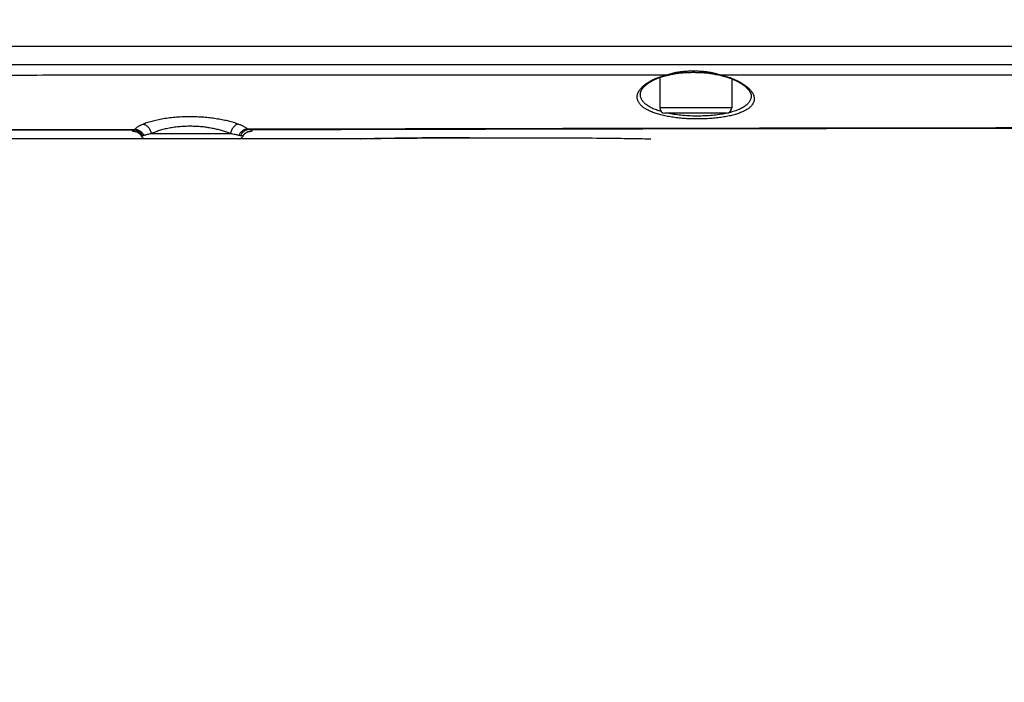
# Model space of a CAD drawing. Header units: millimetres. Extents: x 5828 to 6704, y 123 to 421.
# Tile 175 of 256: x 6527.86 to 6532.65, y 208.55 to 211.77. Entities that reach past the tile are written whole.
import ezdxf

# ---------------------------------------------------------------- set-up
doc = ezdxf.new("R2010")
doc.units = ezdxf.units.MM
for name, color, linetype in [('外形图', 7, 'Continuous'), ('尺寸标注', 7, 'Continuous'), ('运动范围', 7, 'Continuous')]:
    doc.layers.add(name, color=color, linetype=linetype)
doc.styles.add('微软雅黑', font='msyh.ttc', dxfattribs={"height": 1.5})
doc.dimstyles.new('尺寸标注_1_20比例', dxfattribs={"dimtxt": 1.5, "dimasz": 1.25, "dimexe": 0.5, "dimexo": 0.4, "dimgap": 0.5, "dimtad": 1, "dimdec": 1, "dimlfac": 20, "dimdsep": 46, "dimtxsty": '微软雅黑', "dimcen": 0.09, "dimadec": 0, "dimazin": 0, "dimtp": 0.01, "dimtm": 0.01, "dimtfac": 1, "dimtdec": 1, "dimtofl": 0, "dimtmove": 0, "dimatfit": 3, "dimfxl": 1, "dimtolj": 1, "dimarcsym": 0})

# ---------------------------------------------------------------- blocks, each defined once
blk = doc.blocks.new('*D1146')
at = {"layer": 'Defpoints', "color": 0}
for p in [(6488.2514, 214.3423), (6559.4529, 214.3423), (6635.7237, 214.3423), (6618.6004, 203.913), (6564.9841, 201.5194)]:
    blk.add_point(p, dxfattribs=at)
at = {"layer": '尺寸标注', "color": 0, "lineweight": -2}
blk.add_arc((6559.4529, 214.3423), 13.965, 185.13022, 344.86978, dxfattribs=at)
at = {"layer": '尺寸标注', "color": 0}
for points in [[(6545.7519, 213.1029), (6545.3356, 213.0842), (6545.4878, 214.3423)], [(6573.1371, 210.6519), (6572.7305, 210.7426), (6573.2057, 211.9173)]]:
    blk.add_solid(points, dxfattribs=at)
at = {"layer": '尺寸标注', "color": 0, "insert": (6555.4094, 202.3101), "char_height": 1.5, "attachment_point": 5, "rotation": 341.4248, "style": '微软雅黑'}
blk.add_mtext('\\A1;{\\fAlibaba PuHuiTi 3.0 55 Regular|b0|i0|c134|p18;+\\A1;170%%d}', dxfattribs=at)

msp = doc.modelspace()

# ---------------------------------------------------------------- linework, layer by layer
at = {"layer": '外形图', "linetype": 'ByBlock'}
for p, q in [((6525.2438, 211.6423), (6539.6504, 211.6423)), ((6531.2462, 211.5069), (6531.2513, 211.5059)), ((6531.2513, 211.5059), (6531.2562, 211.5048)), ((6531.2562, 211.5048), (6531.271, 211.5015)), ((6531.271, 211.5015), (6531.2782, 211.5)), ((6530.9779, 211.4915), (6530.9779, 211.3423)), ((6531.3279, 211.4846), (6531.3279, 211.3423)), ((6531.3279, 211.3423), (6530.9779, 211.3423)), ((6531.3029, 211.3173), (6531.0029, 211.3173)), ((6527.455, 211.2333), (6528.4178, 211.2358)), ((6527.4587, 211.2364), (6528.4248, 211.2388)), ((6528.8891, 211.2169), (6528.5041, 211.2169)), ((6528.4774, 211.1923), (6527.455, 211.1923)), ((6528.9283, 211.1923), (6528.4774, 211.1923)), ((6529.5219, 211.1923), (6528.9283, 211.1923)), ((6529.5219, 211.1923), (6529.524, 211.1923)), ((6529.5242, 211.1923), (6529.5871, 211.1934)), ((6529.585, 211.1934), (6529.6218, 211.194)), ((6529.6075, 211.1938), (6529.68, 211.1948)), ((6529.68, 211.1948), (6529.7147, 211.1953)), ((6529.7147, 211.1953), (6529.747, 211.1956)), ((6529.7406, 211.1956), (6529.7963, 211.1961)), ((6529.7963, 211.1961), (6529.8327, 211.1964)), ((6529.8327, 211.1964), (6529.8649, 211.1967)), ((6529.8649, 211.1967), (6529.9034, 211.1969)), ((6529.9034, 211.1969), (6529.9372, 211.1971)), ((6529.9372, 211.1971), (6529.9717, 211.1972)), ((6529.9717, 211.1972), (6530.0065, 211.1973)), ((6530.0065, 211.1973), (6530.0413, 211.1973)), ((6530.0413, 211.1973), (6530.4086, 211.1973)), ((6530.4086, 211.1973), (6530.4434, 211.1973)), ((6530.4434, 211.1973), (6530.4783, 211.1972)), ((6530.4783, 211.1972), (6530.5128, 211.1971)), ((6530.5128, 211.1971), (6530.5468, 211.1969)), ((6530.5467, 211.1969), (6530.5853, 211.1967)), ((6530.5799, 211.1967), (6530.6124, 211.1965)), ((6530.6124, 211.1965), (6530.6493, 211.1962)), ((6530.644, 211.1963), (6530.6797, 211.1959)), ((6530.6746, 211.196), (6530.6776, 211.196)), ((6530.6797, 211.1959), (6530.7182, 211.1955)), ((6530.7151, 211.1956), (6530.75, 211.1952)), ((6530.7456, 211.1952), (6530.7799, 211.1948)), ((6530.7757, 211.1948), (6530.811, 211.1943)), ((6530.811, 211.1943), (6530.8423, 211.1939)), ((6530.8423, 211.1939), (6530.8946, 211.193)), ((6530.9122, 211.1927), (6530.9315, 211.1923)), ((6530.9317, 211.1923), (6530.9339, 211.1923))]:
    msp.add_line(p, q, dxfattribs=at)
for points in [[(6530.9711, 211.4889), (6530.9724, 211.4894), (6530.9739, 211.49), (6530.9754, 211.4906), (6530.9769, 211.4911), (6530.9785, 211.4917), (6530.9801, 211.4923), (6530.9818, 211.4928), (6530.9835, 211.4934), (6530.9853, 211.494), (6530.9871, 211.4945), (6530.989, 211.4951), (6530.9909, 211.4956), (6530.9928, 211.4962), (6530.9948, 211.4968), (6530.9969, 211.4973), (6530.999, 211.4979), (6531.0011, 211.4984), (6531.0033, 211.4989), (6531.0055, 211.4995), (6531.0078, 211.5)], [(6531.0078, 211.5), (6531.0124, 211.501), (6531.027, 211.5043)], [(6531.027, 211.5043), (6531.0319, 211.5054), (6531.0344, 211.506), (6531.0368, 211.5065), (6531.0393, 211.507), (6531.0419, 211.5075), (6531.0445, 211.508), (6531.0471, 211.5086), (6531.0499, 211.509), (6531.0526, 211.5095), (6531.0555, 211.51), (6531.0583, 211.5105), (6531.0613, 211.5109), (6531.0643, 211.5114), (6531.0675, 211.5118), (6531.0707, 211.5122), (6531.0741, 211.5126), (6531.0776, 211.513), (6531.0814, 211.5133), (6531.0853, 211.5137), (6531.0894, 211.514), (6531.0938, 211.5143), (6531.0982, 211.5146), (6531.1029, 211.5149), (6531.1077, 211.5151), (6531.1128, 211.5153), (6531.118, 211.5155), (6531.1235, 211.5156), (6531.1291, 211.5157), (6531.1349, 211.5158), (6531.1406, 211.5158), (6531.1464, 211.5158), (6531.152, 211.5157), (6531.1576, 211.5157), (6531.1631, 211.5155), (6531.1683, 211.5154), (6531.1734, 211.5152), (6531.1783, 211.515), (6531.183, 211.5148), (6531.1875, 211.5145), (6531.1919, 211.5143), (6531.1961, 211.5139), (6531.2002, 211.5136), (6531.204, 211.5133), (6531.2078, 211.5129), (6531.2113, 211.5125), (6531.2148, 211.5121), (6531.218, 211.5117), (6531.2212, 211.5112), (6531.2242, 211.5108), (6531.2271, 211.5104), (6531.23, 211.5099), (6531.2329, 211.5094), (6531.2356, 211.5089), (6531.2384, 211.5084), (6531.241, 211.5079), (6531.2437, 211.5074), (6531.2462, 211.5069)], [(6531.2782, 211.5), (6531.2805, 211.4995), (6531.2829, 211.4989), (6531.2852, 211.4984), (6531.2874, 211.4978), (6531.2896, 211.4973), (6531.2918, 211.4967), (6531.2939, 211.4962), (6531.296, 211.4956), (6531.298, 211.4951), (6531.3, 211.4945), (6531.3019, 211.4939), (6531.3038, 211.4933), (6531.3056, 211.4928), (6531.3074, 211.4922), (6531.3092, 211.4916), (6531.3109, 211.491), (6531.3126, 211.4905), (6531.3142, 211.4899), (6531.3157, 211.4893), (6531.3172, 211.4888)], [(6530.8832, 211.4097), (6530.8833, 211.411), (6530.8834, 211.4123), (6530.8835, 211.4136), (6530.8837, 211.415), (6530.884, 211.4163), (6530.8843, 211.4176), (6530.8846, 211.4188), (6530.885, 211.4201), (6530.8854, 211.4214), (6530.8859, 211.4227), (6530.8864, 211.4239), (6530.887, 211.4252), (6530.8875, 211.4265), (6530.8882, 211.4278), (6530.8889, 211.429), (6530.8896, 211.4303), (6530.8903, 211.4316), (6530.8911, 211.4328), (6530.892, 211.4341), (6530.8928, 211.4354), (6530.8938, 211.4367), (6530.8947, 211.4379), (6530.8957, 211.4392), (6530.8968, 211.4405), (6530.8979, 211.4418), (6530.899, 211.4431), (6530.9002, 211.4444), (6530.9014, 211.4457), (6530.9027, 211.447), (6530.904, 211.4483), (6530.9053, 211.4495), (6530.9067, 211.4508), (6530.9081, 211.4521), (6530.9096, 211.4534), (6530.9111, 211.4547), (6530.9127, 211.456), (6530.9143, 211.4573), (6530.9159, 211.4585), (6530.9176, 211.4598), (6530.9193, 211.4611), (6530.921, 211.4623), (6530.9228, 211.4636), (6530.9247, 211.4648), (6530.9265, 211.4661), (6530.9284, 211.4673), (6530.9304, 211.4685), (6530.9324, 211.4698), (6530.9344, 211.471), (6530.9364, 211.4722), (6530.9385, 211.4734), (6530.9406, 211.4746), (6530.9428, 211.4757), (6530.945, 211.4769), (6530.9472, 211.4781), (6530.9495, 211.4792), (6530.9517, 211.4803), (6530.9541, 211.4814), (6530.9564, 211.4826), (6530.9588, 211.4836), (6530.9612, 211.4847), (6530.9636, 211.4858), (6530.9661, 211.4868), (6530.9686, 211.4879), (6530.9711, 211.4889)], [(6531.3172, 211.4888), (6531.3199, 211.4877), (6531.3226, 211.4867), (6531.3253, 211.4856), (6531.328, 211.4845), (6531.3307, 211.4834), (6531.3333, 211.4823), (6531.3359, 211.4812), (6531.3385, 211.48), (6531.341, 211.4789), (6531.3435, 211.4777), (6531.346, 211.4765), (6531.3484, 211.4753), (6531.3508, 211.4741), (6531.3532, 211.4729), (6531.3556, 211.4717), (6531.3579, 211.4704), (6531.3602, 211.4692), (6531.3624, 211.4679), (6531.3646, 211.4667), (6531.3668, 211.4654), (6531.3689, 211.4641), (6531.371, 211.4628), (6531.3731, 211.4616), (6531.3751, 211.4603), (6531.3771, 211.459), (6531.3791, 211.4576), (6531.381, 211.4563), (6531.3829, 211.455), (6531.3847, 211.4537), (6531.3865, 211.4524), (6531.3882, 211.451), (6531.3899, 211.4497), (6531.3916, 211.4484), (6531.3932, 211.447), (6531.3948, 211.4457), (6531.3963, 211.4444), (6531.3978, 211.443), (6531.3992, 211.4417), (6531.4006, 211.4404), (6531.402, 211.439), (6531.4033, 211.4377), (6531.4046, 211.4364), (6531.4058, 211.4351), (6531.407, 211.4338), (6531.4081, 211.4324), (6531.4092, 211.4311), (6531.4103, 211.4298), (6531.4113, 211.4285), (6531.4122, 211.4273), (6531.4132, 211.426), (6531.414, 211.4247), (6531.4149, 211.4234), (6531.4157, 211.4222), (6531.4164, 211.4209), (6531.4171, 211.4196), (6531.4178, 211.4184), (6531.4184, 211.4171), (6531.419, 211.4159), (6531.4195, 211.4147), (6531.42, 211.4134), (6531.4205, 211.4122), (6531.4209, 211.411), (6531.4213, 211.4097), (6531.4216, 211.4085), (6531.4219, 211.4072), (6531.4221, 211.406), (6531.4223, 211.4047), (6531.4225, 211.4035), (6531.4226, 211.4022), (6531.4226, 211.401)], [(6528.4291, 211.228), (6528.4291, 211.228), (6528.4291, 211.228), (6528.4292, 211.228), (6528.4292, 211.2279), (6528.4293, 211.2279), (6528.4294, 211.2279), (6528.4296, 211.2279), (6528.4297, 211.2278), (6528.4299, 211.2278), (6528.43, 211.2277), (6528.4302, 211.2276), (6528.4304, 211.2276), (6528.4307, 211.2275), (6528.4309, 211.2274), (6528.4311, 211.2273), (6528.4314, 211.2272), (6528.4316, 211.2271), (6528.4319, 211.227), (6528.4322, 211.2269), (6528.4325, 211.2268), (6528.4328, 211.2267), (6528.4331, 211.2265), (6528.4334, 211.2264), (6528.4337, 211.2263), (6528.4341, 211.2261), (6528.4344, 211.226), (6528.4347, 211.2258), (6528.4351, 211.2256), (6528.4355, 211.2254), (6528.4358, 211.2252), (6528.4362, 211.225), (6528.4366, 211.2248), (6528.437, 211.2246), (6528.4374, 211.2244), (6528.4378, 211.2241), (6528.4382, 211.2239), (6528.4386, 211.2236), (6528.4391, 211.2233), (6528.4395, 211.2231), (6528.44, 211.2228), (6528.4404, 211.2224), (6528.4409, 211.2221), (6528.4413, 211.2218), (6528.4418, 211.2214), (6528.4423, 211.221), (6528.4428, 211.2207), (6528.4433, 211.2202), (6528.4438, 211.2198), (6528.4444, 211.2194), (6528.4449, 211.2189), (6528.4454, 211.2184), (6528.4459, 211.2179), (6528.4465, 211.2174), (6528.447, 211.2169), (6528.4476, 211.2163), (6528.4481, 211.2157), (6528.4487, 211.2151), (6528.4492, 211.2145), (6528.4498, 211.2139), (6528.4503, 211.2132), (6528.4509, 211.2125), (6528.4514, 211.2118), (6528.4519, 211.2111), (6528.4525, 211.2103), (6528.453, 211.2096), (6528.4535, 211.2088), (6528.454, 211.208), (6528.4544, 211.2072), (6528.4549, 211.2064), (6528.4554, 211.2056)], [(6528.9504, 211.2056), (6528.9508, 211.2064), (6528.9513, 211.2072), (6528.9517, 211.208), (6528.9522, 211.2088), (6528.9527, 211.2096), (6528.9533, 211.2103), (6528.9538, 211.2111), (6528.9543, 211.2118), (6528.9548, 211.2125), (6528.9554, 211.2132), (6528.9559, 211.2138), (6528.9565, 211.2145), (6528.957, 211.2151), (6528.9576, 211.2157), (6528.9581, 211.2163), (6528.9587, 211.2169), (6528.9592, 211.2174), (6528.9598, 211.2179), (6528.9603, 211.2184), (6528.9608, 211.2189), (6528.9613, 211.2194), (6528.9619, 211.2198), (6528.9624, 211.2202), (6528.9629, 211.2206), (6528.9634, 211.221), (6528.9639, 211.2214), (6528.9644, 211.2218), (6528.9648, 211.2221), (6528.9653, 211.2224), (6528.9658, 211.2228), (6528.9662, 211.2231), (6528.9667, 211.2233), (6528.9671, 211.2236), (6528.9675, 211.2239), (6528.9679, 211.2241), (6528.9683, 211.2244), (6528.9687, 211.2246), (6528.9691, 211.2248), (6528.9695, 211.225), (6528.9699, 211.2252), (6528.9703, 211.2254), (6528.9706, 211.2256), (6528.971, 211.2258), (6528.9713, 211.226), (6528.9717, 211.2261), (6528.972, 211.2263), (6528.9723, 211.2264), (6528.9726, 211.2266), (6528.9729, 211.2267), (6528.9732, 211.2268), (6528.9735, 211.2269), (6528.9738, 211.227), (6528.9741, 211.2271), (6528.9743, 211.2272), (6528.9746, 211.2273), (6528.9748, 211.2274), (6528.9751, 211.2275), (6528.9753, 211.2276), (6528.9755, 211.2276), (6528.9757, 211.2277), (6528.9759, 211.2278), (6528.976, 211.2278), (6528.9762, 211.2279), (6528.9763, 211.2279), (6528.9764, 211.2279), (6528.9765, 211.2279), (6528.9765, 211.228), (6528.9766, 211.228), (6528.9766, 211.228)], [(6530.8946, 211.193), (6530.9044, 211.1928), (6530.9051, 211.1928), (6530.9057, 211.1928), (6530.9064, 211.1928), (6530.907, 211.1928), (6530.9077, 211.1928)], [(6530.9077, 211.1928), (6530.9106, 211.1927), (6530.9111, 211.1927), (6530.9116, 211.1927), (6530.9122, 211.1927)]]:
    msp.add_lwpolyline(points, dxfattribs=at)
for centre, radius, start, end in [((6531.0029, 211.3423), 0.025, 180, 270), ((6531.3029, 211.3423), 0.025, 270, 0), ((6528.4774, 211.2173), 0.025, 208.0021, 270), ((6528.9283, 211.2173), 0.025, 270, 331.9977), ((6530.0529, 183.1051), 28.0922, 90.00004, 91.07869)]:
    msp.add_arc(centre, radius, start, end, dxfattribs=at)
for points, knots in [([(6537.1463, 211.5688), (6537.1212, 211.5669), (6537.0835, 211.5643), (6537.0331, 211.5614), (6536.9828, 211.5589), (6536.9198, 211.5565), (6536.8443, 211.5544), (6536.7687, 211.5531), (6536.6931, 211.5523), (6536.6175, 211.5519), (6536.5419, 211.5517), (6536.4663, 211.5518), (6536.3907, 211.5519), (6536.3151, 211.552), (6536.2394, 211.5521), (6536.1638, 211.5521), (6536.063, 211.552), (6535.937, 211.5519), (6535.7858, 211.5519), (6535.6346, 211.552), (6535.4834, 211.552), (6535.3322, 211.552), (6535.181, 211.5519), (6534.9794, 211.5519), (6534.7275, 211.5519), (6534.4251, 211.5519), (6534.0219, 211.5519), (6533.518, 211.5519), (6532.9134, 211.5519), (6532.3088, 211.5519), (6531.7043, 211.5519), (6531.0999, 211.5519), (6530.4955, 211.5518), (6529.8913, 211.5518), (6529.2872, 211.5518), (6528.6833, 211.5517), (6528.0795, 211.5517), (6527.6771, 211.5516), (6527.4759, 211.5515)], [0, 0, 0, 0, 0.007818, 0.011727, 0.015636, 0.023453, 0.031271, 0.039089, 0.046907, 0.054725, 0.062542, 0.07036, 0.078178, 0.085996, 0.093813, 0.101631, 0.109449, 0.125084, 0.140719, 0.156354, 0.171988, 0.187623, 0.203257, 0.218891, 0.250159, 0.281425, 0.312691, 0.375219, 0.437742, 0.500259, 0.562768, 0.625269, 0.687759, 0.750238, 0.812704, 0.875154, 0.937587, 1, 1, 1, 1]), ([(6531.0066, 211.5017), (6530.7124, 211.5017), (6530.1242, 211.5016), (6529.389, 211.5015), (6528.8744, 211.5014), (6528.5804, 211.5013), (6528.36, 211.5013), (6528.1395, 211.5012), (6527.8457, 211.5011), (6527.6253, 211.5009), (6527.4784, 211.5008)], [0, 0, 0, 0, 0.250126, 0.500178, 0.625172, 0.68766, 0.750141, 0.812617, 0.875085, 1, 1, 1, 1]), ([(6530.9652, 211.4893), (6530.9683, 211.4906), (6530.9749, 211.493), (6530.9886, 211.4974), (6530.9993, 211.5001), (6531.0066, 211.5017)], [0, 0, 0, 0, 0.23534, 0.481493, 1, 1, 1, 1]), ([(6531.0066, 211.5017), (6531.0112, 211.5031), (6531.0183, 211.5053), (6531.0278, 211.5082), (6531.0352, 211.5103), (6531.0428, 211.5123), (6531.0506, 211.5142), (6531.0584, 211.5159), (6531.0637, 211.5169), (6531.0664, 211.5173)], [0, 0, 0, 0, 0.235017, 0.35747, 0.482569, 0.609815, 0.738713, 0.868877, 1, 1, 1, 1]), ([(6531.0066, 211.5017), (6531.0069, 211.5015), (6531.0075, 211.5011), (6531.0084, 211.5006), (6531.0092, 211.5004), (6531.0098, 211.5004), (6531.0101, 211.5005)], [0, 0, 0, 0, 0.291493, 0.549965, 0.78234, 1, 1, 1, 1]), ([(6531.0664, 211.5173), (6531.0726, 211.5184), (6531.085, 211.5201), (6531.1038, 211.5217), (6531.1227, 211.5225), (6531.1416, 211.5227), (6531.1606, 211.5225), (6531.1795, 211.5217), (6531.1984, 211.5201), (6531.211, 211.5184), (6531.2172, 211.5173)], [0, 0, 0, 0, 0.123999, 0.248716, 0.37376, 0.498962, 0.624254, 0.749601, 0.874929, 1, 1, 1, 1]), ([(6531.2172, 211.5173), (6531.2199, 211.5169), (6531.2253, 211.5159), (6531.2359, 211.5137), (6531.2463, 211.5111), (6531.2566, 211.5082), (6531.2664, 211.5053), (6531.2738, 211.5031), (6531.2786, 211.5017)], [0, 0, 0, 0, 0.129508, 0.258429, 0.513358, 0.638612, 0.761778, 1, 1, 1, 1]), ([(6531.2786, 211.5017), (6531.2784, 211.5015), (6531.2779, 211.5011), (6531.2772, 211.5007), (6531.2765, 211.5004), (6531.276, 211.5005), (6531.2758, 211.5005)], [0, 0, 0, 0, 0.30356, 0.565064, 0.792423, 1, 1, 1, 1]), ([(6537.1504, 211.5187), (6537.1198, 211.5166), (6537.0588, 211.5127), (6536.9366, 211.5069), (6536.8142, 211.5037), (6536.6919, 211.5023), (6536.6001, 211.5019), (6536.5236, 211.5019), (6536.4624, 211.502), (6536.4012, 211.502), (6536.3248, 211.5021), (6536.233, 211.5021), (6536.1412, 211.502), (6536.0495, 211.502), (6535.9577, 211.502), (6535.8659, 211.502), (6535.7741, 211.502), (6535.6518, 211.502), (6535.4988, 211.502), (6535.3153, 211.502), (6535.1318, 211.5019), (6534.8871, 211.5019), (6534.5812, 211.5019), (6534.2142, 211.5019), (6533.8472, 211.5018), (6533.3578, 211.5018), (6532.7462, 211.5018), (6532.0124, 211.5018), (6531.5232, 211.5017), (6531.2786, 211.5017)], [0, 0, 0, 0, 0.015628, 0.031257, 0.062514, 0.078143, 0.093771, 0.1094, 0.117214, 0.125028, 0.140657, 0.156285, 0.171913, 0.187542, 0.20317, 0.218798, 0.234426, 0.250054, 0.281309, 0.312565, 0.343819, 0.375073, 0.43758, 0.500085, 0.562587, 0.625086, 0.750075, 0.875047, 1, 1, 1, 1]), ([(6531.2786, 211.5017), (6531.2862, 211.5001), (6531.2975, 211.4974), (6531.312, 211.493), (6531.3189, 211.4906), (6531.3222, 211.4893)], [0, 0, 0, 0, 0.515742, 0.762569, 1, 1, 1, 1]), ([(6530.9395, 211.3229), (6530.9334, 211.3253), (6530.9246, 211.3293), (6530.9135, 211.3352), (6530.9039, 211.341), (6530.8952, 211.3473), (6530.8876, 211.354), (6530.8814, 211.3606), (6530.8762, 211.3677), (6530.8723, 211.375), (6530.8702, 211.3805), (6530.8688, 211.3861), (6530.868, 211.3918), (6530.8679, 211.3975), (6530.8685, 211.4033), (6530.8698, 211.409), (6530.8725, 211.4169), (6530.8776, 211.4268), (6530.8862, 211.4383), (6530.8973, 211.4495), (6530.9108, 211.4604), (6530.9268, 211.4708), (6530.9451, 211.4807), (6530.9583, 211.4865), (6530.9652, 211.4893)], [0, 0, 0, 0, 0.078881, 0.115497, 0.150242, 0.214278, 0.243766, 0.271705, 0.323476, 0.347747, 0.371228, 0.394174, 0.416857, 0.439556, 0.462543, 0.486073, 0.510378, 0.562041, 0.618872, 0.681714, 0.751083, 0.827238, 0.910245, 1, 1, 1, 1]), ([(6531.3222, 211.4893), (6531.3299, 211.4864), (6531.3446, 211.4804), (6531.3651, 211.4702), (6531.3832, 211.4594), (6531.3989, 211.4482), (6531.4121, 211.4367), (6531.4227, 211.4249), (6531.4305, 211.413), (6531.4349, 211.4028), (6531.4368, 211.3948), (6531.4375, 211.389), (6531.4374, 211.3832), (6531.4367, 211.3776), (6531.4352, 211.372), (6531.4329, 211.3665), (6531.4299, 211.3611), (6531.4262, 211.3558), (6531.4217, 211.3507), (6531.4166, 211.3458), (6531.4107, 211.341), (6531.4041, 211.3363), (6531.3968, 211.3319), (6531.3858, 211.326), (6531.3704, 211.3192), (6531.3499, 211.3121), (6531.327, 211.3059), (6531.3021, 211.3005), (6531.2753, 211.2961), (6531.2469, 211.2927), (6531.2174, 211.2903), (6531.1871, 211.2889), (6531.1563, 211.2886), (6531.1255, 211.2893), (6531.095, 211.291), (6531.0653, 211.2938), (6531.0368, 211.2976), (6531.0097, 211.3024), (6530.9843, 211.3082), (6530.961, 211.3148), (6530.9464, 211.3201), (6530.9395, 211.3229)], [0, 0, 0, 0, 0.035109, 0.067771, 0.097881, 0.125389, 0.150311, 0.172741, 0.192884, 0.211104, 0.219674, 0.227992, 0.236162, 0.244298, 0.252516, 0.260934, 0.269659, 0.278791, 0.288415, 0.298607, 0.309424, 0.320911, 0.333098, 0.346009, 0.374052, 0.405063, 0.438921, 0.475433, 0.514299, 0.555154, 0.597572, 0.641076, 0.685161, 0.729303, 0.772981, 0.815688, 0.856951, 0.896343, 0.933497, 0.968121, 1, 1, 1, 1]), ([(6530.9652, 211.4893), (6530.9662, 211.4889), (6530.9677, 211.4884), (6530.9697, 211.4885), (6530.9706, 211.4887), (6530.9711, 211.4889)], [0, 0, 0, 0, 0.525422, 0.766478, 1, 1, 1, 1]), ([(6531.3222, 211.4893), (6531.3218, 211.4891), (6531.321, 211.4887), (6531.3197, 211.4884), (6531.3184, 211.4884), (6531.3176, 211.4886), (6531.3172, 211.4888)], [0, 0, 0, 0, 0.276164, 0.531194, 0.770035, 1, 1, 1, 1]), ([(6530.985, 211.3247), (6530.9771, 211.327), (6530.9622, 211.3319), (6530.9415, 211.3406), (6530.9237, 211.3502), (6530.9111, 211.3592), (6530.9027, 211.3669), (6530.8974, 211.3726), (6530.8929, 211.3785), (6530.8893, 211.3845), (6530.8865, 211.3907), (6530.8845, 211.3969), (6530.8834, 211.4033), (6530.8832, 211.4076), (6530.8832, 211.4097)], [0, 0, 0, 0, 0.174116, 0.33252, 0.474889, 0.601723, 0.659771, 0.714563, 0.766461, 0.8159, 0.863381, 0.909475, 0.954802, 1, 1, 1, 1]), ([(6531.4226, 211.401), (6531.4227, 211.3986), (6531.4224, 211.3939), (6531.4209, 211.3869), (6531.4183, 211.38), (6531.4133, 211.3709), (6531.4061, 211.3624), (6531.3972, 211.3547), (6531.3893, 211.349), (6531.3804, 211.3435), (6531.3705, 211.3384), (6531.3595, 211.3335), (6531.3477, 211.329), (6531.335, 211.3247), (6531.3164, 211.3195), (6531.2913, 211.3138), (6531.2592, 211.3087), (6531.225, 211.3051), (6531.1894, 211.303), (6531.1531, 211.3026), (6531.1168, 211.3037), (6531.0812, 211.3065), (6531.0471, 211.3109), (6531.025, 211.3149), (6531.0144, 211.3173)], [0, 0, 0, 0, 0.015793, 0.031623, 0.047805, 0.064643, 0.101276, 0.121546, 0.1433, 0.166641, 0.19163, 0.218296, 0.24664, 0.276638, 0.308238, 0.375927, 0.448907, 0.526099, 0.606218, 0.687839, 0.769469, 0.849619, 0.926881, 1, 1, 1, 1]), ([(6528.4651, 211.2636), (6528.4606, 211.2618), (6528.4541, 211.259), (6528.446, 211.2548), (6528.4406, 211.2517), (6528.4358, 211.2486), (6528.4316, 211.2454), (6528.4279, 211.2422), (6528.4258, 211.2399), (6528.4248, 211.2388)], [0, 0, 0, 0, 0.304289, 0.443198, 0.572967, 0.693471, 0.804688, 0.906751, 1, 1, 1, 1]), ([(6528.7036, 211.2994), (6528.692, 211.2995), (6528.669, 211.2994), (6528.635, 211.2979), (6528.6019, 211.295), (6528.5702, 211.2908), (6528.5405, 211.2855), (6528.5129, 211.2792), (6528.4879, 211.2721), (6528.4723, 211.2665), (6528.4651, 211.2636)], [0, 0, 0, 0, 0.14302, 0.284163, 0.421606, 0.553653, 0.678771, 0.795601, 0.902992, 1, 1, 1, 1]), ([(6528.4651, 211.2636), (6528.4674, 211.2631), (6528.4721, 211.2615), (6528.4787, 211.2579), (6528.4849, 211.2531), (6528.4925, 211.2452), (6528.4999, 211.2332), (6528.5032, 211.2224), (6528.5041, 211.2169)], [0, 0, 0, 0, 0.112, 0.229028, 0.350983, 0.477241, 0.737678, 1, 1, 1, 1]), ([(6528.9268, 211.2637), (6528.9196, 211.2663), (6528.9043, 211.2713), (6528.8802, 211.2779), (6528.8541, 211.2838), (6528.8262, 211.2889), (6528.7969, 211.2931), (6528.7664, 211.2964), (6528.7352, 211.2985), (6528.7141, 211.2992), (6528.7036, 211.2994)], [0, 0, 0, 0, 0.101648, 0.21209, 0.330441, 0.455657, 0.586562, 0.721868, 0.860177, 1, 1, 1, 1]), ([(6528.9268, 211.2637), (6528.9246, 211.2632), (6528.9202, 211.2616), (6528.9139, 211.258), (6528.9079, 211.2531), (6528.9025, 211.2473), (6528.8978, 211.2405), (6528.8926, 211.2306), (6528.8901, 211.2224), (6528.8891, 211.2169)], [0, 0, 0, 0, 0.108212, 0.222567, 0.343079, 0.469104, 0.599483, 0.732689, 1, 1, 1, 1]), ([(6528.9727, 211.24), (6528.9715, 211.2411), (6528.9687, 211.2433), (6528.9642, 211.2463), (6528.9592, 211.2494), (6528.9515, 211.2535), (6528.9408, 211.2584), (6528.9317, 211.262), (6528.9268, 211.2637)], [0, 0, 0, 0, 0.096611, 0.201536, 0.314768, 0.436221, 0.703004, 1, 1, 1, 1]), ([(6528.4178, 211.2358), (6528.4171, 211.2356), (6528.4158, 211.2353), (6528.4141, 211.2347), (6528.4128, 211.2341), (6528.4119, 211.2336), (6528.4114, 211.2332), (6528.4112, 211.2329), (6528.4111, 211.2326), (6528.4111, 211.2322), (6528.4113, 211.2318), (6528.4117, 211.2314), (6528.4123, 211.231), (6528.4133, 211.2305), (6528.4149, 211.23), (6528.4168, 211.2294), (6528.4191, 211.2289), (6528.4218, 211.2284), (6528.4249, 211.2279), (6528.4284, 211.2274), (6528.4309, 211.227), (6528.4322, 211.2269)], [0, 0, 0, 0, 0.073371, 0.133976, 0.182108, 0.218378, 0.232505, 0.244391, 0.25466, 0.264264, 0.285735, 0.299526, 0.31592, 0.357343, 0.411024, 0.477323, 0.556384, 0.648248, 0.752883, 0.870188, 1, 1, 1, 1]), ([(6528.4248, 211.2388), (6528.4237, 211.238), (6528.422, 211.237), (6528.4196, 211.2362), (6528.4184, 211.2359), (6528.4178, 211.2358)], [0, 0, 0, 0, 0.526961, 0.767925, 1, 1, 1, 1]), ([(6528.4178, 211.2358), (6528.4201, 211.2358), (6528.4247, 211.2354), (6528.4315, 211.2338), (6528.4379, 211.2313), (6528.444, 211.2279), (6528.4496, 211.2237), (6528.4545, 211.2187), (6528.4587, 211.2131), (6528.4609, 211.209), (6528.4619, 211.2068)], [0, 0, 0, 0, 0.123668, 0.247649, 0.37202, 0.496822, 0.622062, 0.747716, 0.873722, 1, 1, 1, 1]), ([(6528.4248, 211.2388), (6528.4271, 211.2386), (6528.4316, 211.2379), (6528.4383, 211.236), (6528.4447, 211.2332), (6528.4507, 211.2296), (6528.4562, 211.2253), (6528.461, 211.2202), (6528.4652, 211.2146), (6528.4674, 211.2105), (6528.4684, 211.2085)], [0, 0, 0, 0, 0.123487, 0.247903, 0.37305, 0.498669, 0.62447, 0.75015, 0.875414, 1, 1, 1, 1]), ([(6528.5041, 211.2169), (6528.5004, 211.2163), (6528.4934, 211.215), (6528.4836, 211.213), (6528.4765, 211.2111), (6528.4716, 211.2096), (6528.4694, 211.2088), (6528.4684, 211.2085)], [0, 0, 0, 0, 0.309273, 0.580425, 0.81123, 0.910954, 1, 1, 1, 1]), ([(6528.7029, 211.2531), (6528.6931, 211.2532), (6528.6738, 211.2531), (6528.6452, 211.2515), (6528.6175, 211.2486), (6528.5911, 211.2443), (6528.5663, 211.2389), (6528.5435, 211.2325), (6528.5229, 211.2253), (6528.5101, 211.2198), (6528.5041, 211.2169)], [0, 0, 0, 0, 0.143106, 0.284264, 0.421605, 0.55343, 0.678271, 0.79491, 0.90239, 1, 1, 1, 1]), ([(6528.8891, 211.2169), (6528.8831, 211.2195), (6528.8706, 211.2244), (6528.8506, 211.2311), (6528.8289, 211.2371), (6528.8057, 211.2423), (6528.7812, 211.2466), (6528.7557, 211.25), (6528.7295, 211.2522), (6528.7118, 211.2529), (6528.7029, 211.2531)], [0, 0, 0, 0, 0.102074, 0.212574, 0.330767, 0.455759, 0.586487, 0.721718, 0.86006, 1, 1, 1, 1]), ([(6528.9294, 211.2089), (6528.9268, 211.2096), (6528.921, 211.2111), (6528.9116, 211.2131), (6528.9008, 211.2151), (6528.8931, 211.2163), (6528.8891, 211.2169)], [0, 0, 0, 0, 0.200119, 0.434759, 0.702089, 1, 1, 1, 1]), ([(6528.9727, 211.24), (6528.9705, 211.2398), (6528.966, 211.2392), (6528.9594, 211.2372), (6528.953, 211.2343), (6528.9451, 211.2293), (6528.9364, 211.2212), (6528.9314, 211.2131), (6528.9294, 211.2089)], [0, 0, 0, 0, 0.121669, 0.244857, 0.369404, 0.495046, 0.747655, 1, 1, 1, 1]), ([(6528.9811, 211.2372), (6528.9788, 211.2372), (6528.9743, 211.2368), (6528.9676, 211.2351), (6528.9612, 211.2325), (6528.9552, 211.229), (6528.9498, 211.2246), (6528.945, 211.2195), (6528.9409, 211.2137), (6528.9387, 211.2095), (6528.9378, 211.2073)], [0, 0, 0, 0, 0.12244, 0.245423, 0.369128, 0.493666, 0.619082, 0.745349, 0.872372, 1, 1, 1, 1]), ([(6528.9727, 211.24), (6529.3133, 211.2408), (6529.9945, 211.2423), (6531.0164, 211.2442), (6532.0385, 211.2458), (6532.8903, 211.2469), (6533.5718, 211.2477), (6534.083, 211.2482), (6534.5942, 211.2487), (6535.0202, 211.2489), (6535.361, 211.2492), (6535.6166, 211.2493), (6535.8722, 211.2494), (6536.1279, 211.2495), (6536.3835, 211.2495), (6536.7243, 211.2496), (6536.9799, 211.2497), (6537.1504, 211.2499)], [0, 0, 0, 0, 0.124938, 0.249901, 0.374886, 0.499887, 0.562394, 0.624903, 0.687415, 0.749929, 0.781187, 0.812445, 0.843704, 0.874963, 0.906222, 0.937481, 1, 1, 1, 1]), ([(6528.9811, 211.2372), (6528.9797, 211.2374), (6528.9768, 211.2381), (6528.9741, 211.2393), (6528.9727, 211.24)], [0, 0, 0, 0, 0.480655, 1, 1, 1, 1]), ([(6528.9734, 211.2269), (6528.9749, 211.227), (6528.9777, 211.2274), (6528.9816, 211.228), (6528.985, 211.2286), (6528.9879, 211.2292), (6528.99, 211.2297), (6528.9914, 211.2302), (6528.9923, 211.2305), (6528.993, 211.2308), (6528.9936, 211.2311), (6528.9941, 211.2315), (6528.9944, 211.2318), (6528.9946, 211.2321), (6528.9946, 211.2325), (6528.9945, 211.2329), (6528.9943, 211.2332), (6528.9939, 211.2335), (6528.9934, 211.2339), (6528.9928, 211.2342), (6528.9917, 211.2347), (6528.9899, 211.2353), (6528.9875, 211.2359), (6528.9845, 211.2366), (6528.9823, 211.237), (6528.9811, 211.2372)], [0, 0, 0, 0, 0.120734, 0.227972, 0.321565, 0.401398, 0.467468, 0.495378, 0.519909, 0.541121, 0.559121, 0.574087, 0.58634, 0.596469, 0.605494, 0.614808, 0.625695, 0.638987, 0.655143, 0.674419, 0.696959, 0.752119, 0.820977, 0.903619, 1, 1, 1, 1]), ([(6528.9811, 211.2372), (6529.6616, 211.2389), (6530.6824, 211.2412), (6532.0436, 211.2436), (6533.0648, 211.2452), (6533.9158, 211.2462), (6534.5967, 211.2468), (6535.1074, 211.2472), (6535.6181, 211.2476), (6536.1289, 211.2478), (6536.6396, 211.2479), (6536.9801, 211.2479), (6537.1503, 211.248)], [0, 0, 0, 0, 0.249898, 0.374881, 0.499883, 0.624899, 0.687411, 0.749926, 0.812443, 0.874961, 0.93748, 1, 1, 1, 1]), ([(6528.4619, 211.2068), (6528.4614, 211.2068), (6528.4604, 211.2067), (6528.459, 211.2065), (6528.4578, 211.2064), (6528.457, 211.2062), (6528.4565, 211.2061), (6528.4561, 211.206), (6528.4559, 211.206), (6528.4557, 211.2059), (6528.4555, 211.2058), (6528.4554, 211.2057), (6528.4553, 211.2056), (6528.4553, 211.2056), (6528.4554, 211.2056)], [0, 0, 0, 0, 0.236066, 0.439857, 0.611185, 0.750012, 0.807273, 0.856472, 0.897675, 0.931006, 0.956709, 0.975347, 0.988447, 1, 1, 1, 1]), ([(6528.4684, 211.2085), (6528.4672, 211.208), (6528.4651, 211.2073), (6528.4629, 211.2069), (6528.4619, 211.2068)], [0, 0, 0, 0, 0.538221, 1, 1, 1, 1]), ([(6528.9378, 211.2073), (6528.9371, 211.2073), (6528.9343, 211.2076), (6528.9315, 211.2083), (6528.9294, 211.2089)], [0, 0, 0, 0, 0.230738, 1, 1, 1, 1]), ([(6528.9504, 211.2056), (6528.9504, 211.2056), (6528.9504, 211.2056), (6528.9504, 211.2057), (6528.9503, 211.2057), (6528.9502, 211.2058), (6528.95, 211.2059), (6528.9497, 211.206), (6528.9493, 211.2061), (6528.9488, 211.2062), (6528.9481, 211.2063), (6528.9474, 211.2064), (6528.9465, 211.2065), (6528.9452, 211.2067), (6528.9433, 211.2069), (6528.9407, 211.2071), (6528.9388, 211.2072), (6528.9378, 211.2073)], [0, 0, 0, 0, 0.004309, 0.008561, 0.013671, 0.020201, 0.038461, 0.064334, 0.098105, 0.139888, 0.189733, 0.247659, 0.313661, 0.38773, 0.559979, 0.764187, 1, 1, 1, 1]), ([(6530.4029, 211.1973), (6530.5223, 211.1973), (6530.6809, 211.1963), (6530.8571, 211.1937), (6530.914, 211.1927), (6530.9317, 211.1923)], [0, 0, 0, 0, 0.677524, 0.899619, 1, 1, 1, 1])]:
    msp.add_open_spline(points, degree=3, knots=knots, dxfattribs=at)
at = {"layer": '运动范围'}
msp.add_arc((6559.4529, 214.3423), 60.06, 10, 350, dxfattribs=at)

# ---------------------------------------------------------------- dimensions: what is measured, and where the dimension line sits
at = {"layer": '尺寸标注'}
dim = msp.add_angular_dim_2l(base=(6564.9841, 201.5194), line1=((6635.7237, 214.3423), (6488.2514, 214.3423)), line2=((6559.4529, 214.3423), (6618.6004, 203.913)), text='\\A1;{\\fAlibaba PuHuiTi 3.0 55 Regular|b0|i0|c134|p18;+<>}', dimstyle='尺寸标注_1_20比例', dxfattribs=at)
dim.commit()
dim.dimension.update_dxf_attribs({"geometry": '*D1146', "text_midpoint": (6555.0043, 201.1047), "dimtype": 162})

doc.saveas('drawing.dxf')
